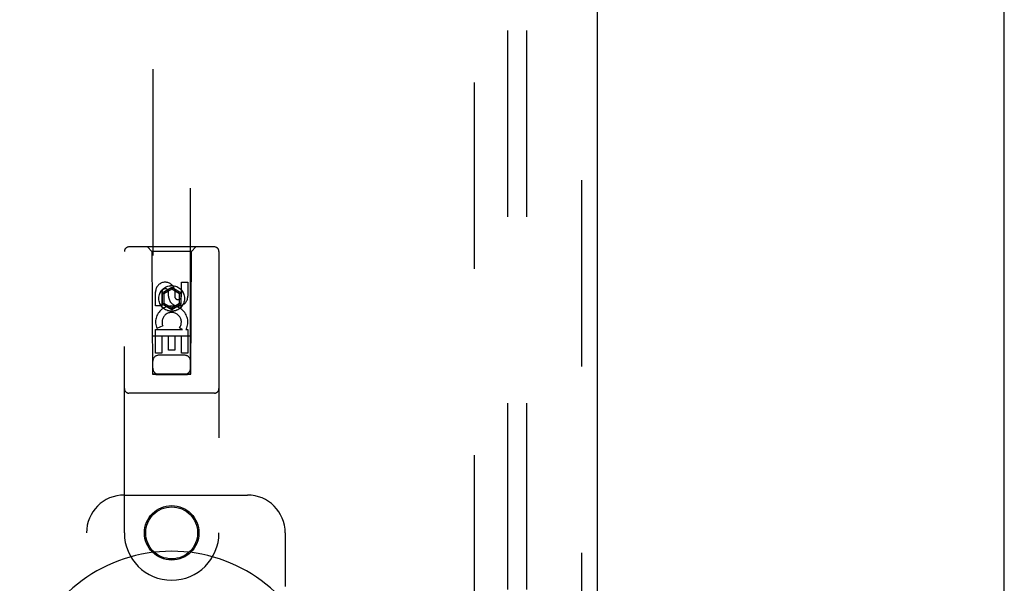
# Model space of a CAD drawing. Header units: inches. Extents: x 0 to 224, y 0 to 145.
# Tile 78 of 92: x 146.64 to 153.14, y 53.66 to 57.38. Entities that reach past the tile are written whole.
import ezdxf

# ---------------------------------------------------------------- set-up
doc = ezdxf.new("R2010")
doc.units = ezdxf.units.IN
doc.header["$LTSCALE"] = 12.302632
doc.header["$MEASUREMENT"] = 0
doc.linetypes.add('HIDDEN', pattern=[0.2, 0.1, -0.1])
doc.layers.get('0').update_dxf_attribs({"linetype": 'CONTINUOUS'})
for name, color, linetype in [('DEFAULT_2', 8, 'HIDDEN'), ('MAIN_DOOR_ASSEMBLY', 7, 'CONTINUOUS'), ('SUBPANELS', 7, 'CONTINUOUS')]:
    doc.layers.add(name, color=color, linetype=linetype)

msp = doc.modelspace()

# ---------------------------------------------------------------- linework, layer by layer
at = {"color": 7, "linetype": 'Continuous'}
msp.add_line((153.1439, 8.9924), (153.1439, 92.7424), dxfattribs=at)
at = {"layer": 'DEFAULT_2', "color": 8, "linetype": 'HIDDEN'}
msp.add_line((149.6439, 16.3674), (149.6439, 89.3674), dxfattribs=at)
at = {"layer": 'MAIN_DOOR_ASSEMBLY', "color": 8, "linetype": 'HIDDEN'}
for p, q in [((150.3524, 15.7214), (150.3524, 90.0134)), ((147.5189, 89.0399), (147.5189, 55.0382)), ((147.7689, 55.0382), (147.7689, 89.0399)), ((147.9264, 55.8799), (147.3614, 55.8799)), ((147.5139, 55.8499), (147.4839, 55.8799)), ((147.7739, 55.8499), (147.8039, 55.8799)), ((147.3314, 53.9924), (147.3314, 55.8499)), ((147.7739, 55.8499), (147.5139, 55.8499)), ((147.5139, 55.8499), (147.5174, 55.0399)), ((147.7704, 55.0399), (147.7739, 55.8499)), ((147.9564, 55.8499), (147.9564, 53.9924)), ((147.6439, 55.6117), (147.5814, 55.5756)), ((147.7064, 55.5756), (147.6439, 55.6117)), ((147.6439, 55.6117), (147.6439, 55.6002)), ((147.708, 55.6464), (147.7505, 55.6464)), ((147.708, 55.554), (147.708, 55.6464)), ((147.7505, 55.6464), (147.7505, 55.554)), ((147.5372, 55.4901), (147.5372, 55.5826)), ((147.5797, 55.5826), (147.5797, 55.4901)), ((147.5814, 55.5756), (147.5914, 55.5699)), ((147.5814, 55.5756), (147.5814, 55.5035)), ((147.6439, 55.6002), (147.5914, 55.5699)), ((147.5914, 55.5699), (147.5914, 55.5092)), ((147.6235, 55.554), (147.6235, 55.5825)), ((147.6964, 55.5699), (147.6439, 55.6002)), ((147.6645, 55.5964), (147.6645, 55.5501)), ((147.7064, 55.5756), (147.6964, 55.5699)), ((147.6964, 55.5092), (147.6964, 55.5699)), ((147.7064, 55.5035), (147.7064, 55.5756)), ((147.5797, 55.4901), (147.5372, 55.4901)), ((147.5814, 55.5035), (147.5914, 55.5092)), ((147.5814, 55.5035), (147.6439, 55.4674)), ((147.5914, 55.5092), (147.6439, 55.4789)), ((147.6439, 55.4789), (147.6964, 55.5092)), ((147.6439, 55.4674), (147.7064, 55.5035)), ((147.6439, 55.4674), (147.6439, 55.4789)), ((147.7064, 55.5035), (147.6964, 55.5092)), ((147.5853, 55.3582), (147.5462, 55.3413)), ((147.7715, 55.2899), (147.5163, 55.2899)), ((147.5372, 55.3339), (147.7148, 55.3339)), ((147.5372, 55.1777), (147.5372, 55.3339)), ((147.6221, 55.2912), (147.5797, 55.2912)), ((147.5797, 55.2912), (147.5797, 55.1777)), ((147.6221, 55.199), (147.6221, 55.2912)), ((147.708, 55.2912), (147.6646, 55.2912)), ((147.6646, 55.2912), (147.6646, 55.199)), ((147.7148, 55.3339), (147.6963, 55.3469)), ((147.708, 55.1777), (147.708, 55.2912)), ((147.74, 55.3374), (147.7382, 55.3339)), ((147.7382, 55.3339), (147.7505, 55.3339)), ((147.7505, 55.3339), (147.7505, 55.1777)), ((147.5797, 55.1777), (147.5372, 55.1777)), ((147.7289, 55.1649), (147.5589, 55.1649)), ((147.6646, 55.199), (147.6221, 55.199)), ((147.7505, 55.1777), (147.708, 55.1777)), ((147.5174, 55.0399), (147.7704, 55.0399)), ((147.5197, 55.0412), (147.5212, 55.0412)), ((147.5212, 55.0412), (147.5262, 55.0413)), ((147.5262, 55.0381), (147.5212, 55.0382)), ((147.5262, 55.0413), (147.5389, 55.0413)), ((147.5389, 55.0381), (147.5262, 55.0381)), ((147.5389, 55.0413), (147.76, 55.0413)), ((147.5389, 55.0381), (147.7489, 55.0381)), ((147.7616, 55.0381), (147.7489, 55.0381)), ((147.76, 55.0413), (147.7655, 55.0412)), ((147.7665, 55.0382), (147.7616, 55.0381)), ((147.768, 55.0382), (147.7665, 55.0382)), ((147.9264, 54.9149), (147.3614, 54.9149)), ((147.3314, 54.2424), (148.1439, 54.2424)), ((147.0814, 51.7424), (147.0814, 53.9924)), ((148.3939, 53.9924), (148.3939, 53.6392))]:
    msp.add_line(p, q, dxfattribs=at)
at = {"layer": 'MAIN_DOOR_ASSEMBLY', "color": 3, "linetype": 'Continuous'}
msp.add_line((150.4564, 15.7214), (150.4564, 90.0134), dxfattribs=at)
at = {"layer": 'MAIN_DOOR_ASSEMBLY', "color": 8, "linetype": 'HIDDEN'}
for points in [[(147.5189, 55.0412), (147.519, 55.0412), (147.5193, 55.0412), (147.5197, 55.0412)], [(147.5212, 55.0382), (147.5197, 55.0382), (147.5193, 55.0382), (147.519, 55.0382), (147.5189, 55.0382)], [(147.7655, 55.0412), (147.7674, 55.0412), (147.768, 55.0412), (147.7685, 55.0412), (147.7688, 55.0412), (147.7689, 55.0412)], [(147.7689, 55.0382), (147.7688, 55.0382), (147.7685, 55.0382), (147.768, 55.0382)]]:
    msp.add_lwpolyline(points, dxfattribs=at)
for centre, radius in [((147.6439, 55.5399), 0.085), ((147.6439, 55.5399), 0.0845), ((147.6439, 53.9924), 0.18), ((147.6439, 53.9924), 0.1715)]:
    msp.add_circle(centre, radius, dxfattribs=at)
for centre, radius, start, end in [((147.3614, 55.8499), 0.03, 90, 180), ((147.9264, 55.8499), 0.03, 0, 90), ((147.6016, 55.5826), 0.0644, 12.29948, 180.07752), ((147.6016, 55.5826), 0.0219, 359.90115, 180), ((147.687, 55.554), 0.0635, 180, 360), ((147.6861, 55.554), 0.0219, 190.307, 360), ((147.644, 55.3836), 0.1065, 334.26362, 203.40274), ((147.644, 55.3836), 0.0639, 324.88948, 203.40261), ((147.5589, 55.1249), 0.04, 90, 180), ((147.7289, 55.1249), 0.04, 0, 90), ((147.5589, 55.0799), 0.04, 180, 270), ((147.7289, 55.0799), 0.04, 270, 360), ((147.3614, 54.9449), 0.03, 180, 270), ((147.9264, 54.9449), 0.03, 270, 360), ((147.3314, 53.9924), 0.25, 90, 180), ((148.1439, 53.9924), 0.25, 0, 90), ((147.6439, 53.9924), 0.3125, 180, 360)]:
    msp.add_arc(centre, radius, start, end, dxfattribs=at)
at = {"layer": 'MAIN_DOOR_ASSEMBLY', "color": 7, "linetype": 'Continuous'}
msp.add_arc((147.6439, 52.8674), 1.0039, 305.50661, 234.49339, dxfattribs=at)
at = {"layer": 'SUBPANELS', "color": 8, "linetype": 'HIDDEN'}
for p, q in [((149.8626, 86.8361), (149.8626, 18.8986)), ((149.9876, 86.8361), (149.9876, 18.8986))]:
    msp.add_line(p, q, dxfattribs=at)

doc.saveas('drawing.dxf')
